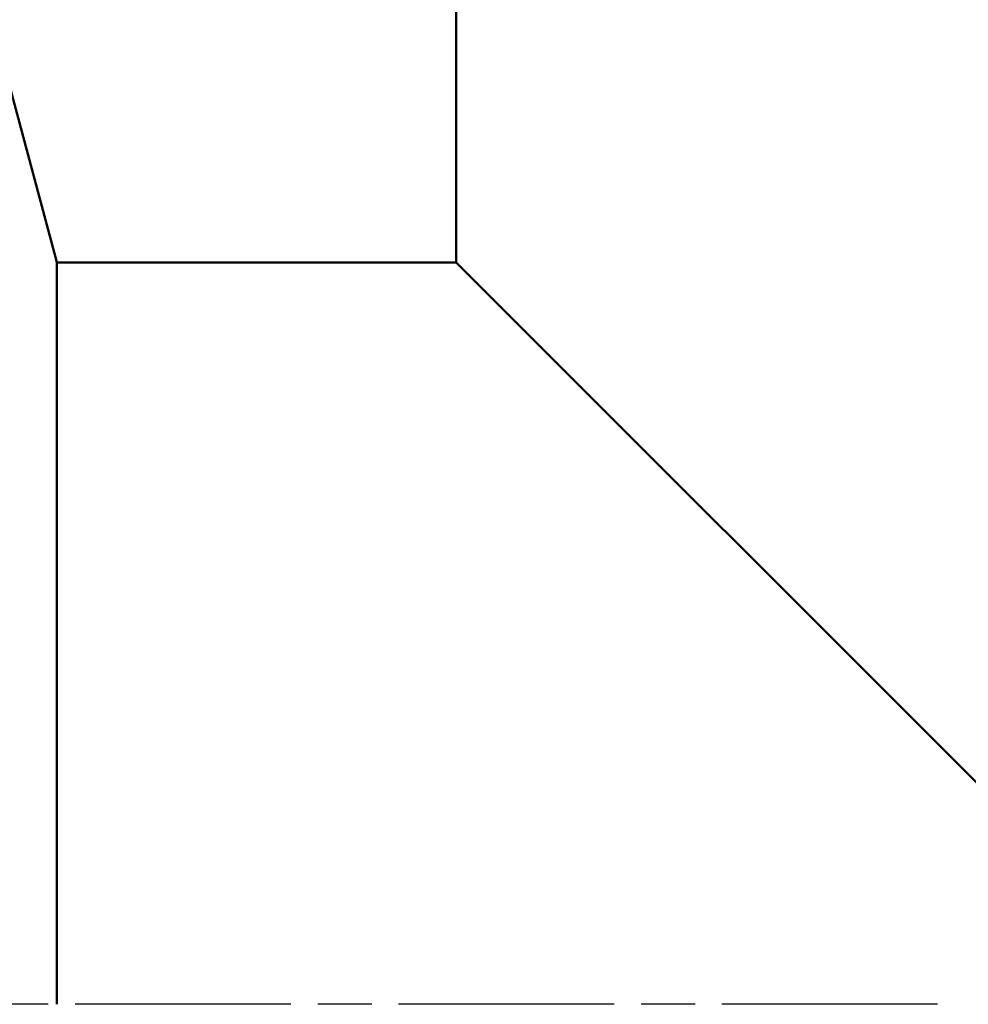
# Model space of a CAD drawing. Header units: millimetres. Extents: x -83 to 440, y -69 to 356.
# Tile 15 of 20: x 48 to 73, y 211 to 237. Entities that reach past the tile are written whole.
import ezdxf

# ---------------------------------------------------------------- set-up
doc = ezdxf.new("R2010")
doc.units = ezdxf.units.MM
doc.linetypes.add('CHAIN', pattern=[0.7087, 0.4724, -0.0591, 0.1181, -0.0591])
for name, color, linetype, lineweight in [('Видимый контур (ГОСТ)', 7, 'Continuous', 50), ('Осевая линия (ГОСТ)', 7, 'Continuous', 25), ('Размер (ГОСТ)', 7, 'Continuous', 25)]:
    doc.layers.add(name, color=color, linetype=linetype, lineweight=lineweight)
doc.styles.add('Обычный текст (ГОСТ)', font='GOST Common Italic.ttf')
doc.dimstyles.new('Обычный (ГОСТ)', dxfattribs={"dimtxt": 3.5, "dimasz": 3.5, "dimexe": 1, "dimexo": 0, "dimgap": 0.5, "dimtad": 1, "dimrnd": 1e-08, "dimtxsty": 'Обычный текст (ГОСТ)', "dimblk": 'Filled-1', "dimcen": 0.09, "dimdle": 15, "dimclrd": 256, "dimclre": 256, "dimclrt": 256, "dimazin": 2, "dimtfac": 0.714286, "dimtdec": 3, "dimtmove": 0, "dimatfit": 3, "dimfxl": 1, "dimtolj": 1, "dimlwd": 25, "dimlwe": 25, "dimarcsym": 0})

# ---------------------------------------------------------------- blocks, each defined once
blk = doc.blocks.new('Filled-1')
at = {"color": 0}
for p, q in [((0, 0), (-1, 0.1429)), ((-1, 0.1429), (-1, -0.1429)), ((-1, 0), (0, 0)), ((-1, -0.1429), (0, 0))]:
    blk.add_line(p, q, dxfattribs=at)
at = {"color": 0, "flags": 128}
blk.add_lwpolyline([(-1, -0.1429), (0, 0), (-1, 0.1429), (-1, -0.1429)], dxfattribs=at)
at = {"color": 0}
blk.add_solid([(-1, -0.1429), (0, 0), (-1, 0.1429), (-1, -0.1429)], dxfattribs=at)
blk = doc.blocks.new('*D8')
at = {"layer": 'Defpoints', "color": 0, "linetype": 'Continuous', "transparency": 16777216}
for p in [(25.349, 269.245), (103.85, 260.41), (25.349, 226.747)]:
    blk.add_point(p, dxfattribs=at)
at = {"layer": 'Размер (ГОСТ)', "linetype": 'Continuous', "lineweight": 25, "transparency": 16777216}
for p, q in [((25.349, 226.747), (25.349, 270.245)), ((103.85, 260.41), (103.85, 270.245)), ((100.35, 269.245), (28.849, 269.245))]:
    blk.add_line(p, q, dxfattribs=at)
at = {"layer": 'Размер (ГОСТ)', "linetype": 'Continuous', "lineweight": 25, "transparency": 16777216, "xscale": 3.5, "yscale": 3.5, "zscale": 3.5, "rotation": 180}
blk.add_blockref('Filled-1', (25.349, 269.245), dxfattribs=at)
at = {"layer": 'Размер (ГОСТ)', "linetype": 'Continuous', "lineweight": 25, "transparency": 16777216, "xscale": 3.5, "yscale": 3.5, "zscale": 3.5}
blk.add_blockref('Filled-1', (103.85, 269.245), dxfattribs=at)
at = {"layer": 'Размер (ГОСТ)', "linetype": 'Continuous', "lineweight": 25, "transparency": 16777216, "insert": (62.769, 273.945), "char_height": 3.5, "attachment_point": 1, "style": 'Обычный текст (ГОСТ)'}
blk.add_mtext('\\A1;78,5', dxfattribs=at)

msp = doc.modelspace()

# ---------------------------------------------------------------- linework, layer by layer
at = {"layer": 'Видимый контур (ГОСТ)'}
for p, q in [((59.3501, 238.9104), (59.3501, 230.9104)), ((48.8491, 230.9114), (47.3754, 236.4114)), ((48.8491, 230.9114), (48.8491, 211.4109)), ((59.3501, 230.9104), (48.8491, 230.9104)), ((78.8491, 211.4114), (59.3501, 230.9104))]:
    msp.add_line(p, q, dxfattribs=at)
at = {"layer": 'Осевая линия (ГОСТ)', "linetype": 'CHAIN', "ltscale": 11.993792}
msp.add_line((72.0028, 211.4114), (40.3491, 211.4114), dxfattribs=at)

# ---------------------------------------------------------------- dimensions: what is measured, and where the dimension line sits
at = {"layer": 'Размер (ГОСТ)', "linetype": 'Continuous', "lineweight": 25}
dim = msp.add_linear_dim(base=(25.3491, 269.2452), p1=(103.8501, 260.4104), p2=(25.3491, 226.7468), angle=180, dimstyle='Обычный (ГОСТ)', override={"dimgap": 0.5, "dimdec": 2, "dimtol": 0, "dimlim": 0, "dimtp": 0, "dimtm": 0, "dimtdec": 3, "dimtofl": 0, "dimatfit": 1}, dxfattribs=at)
dim.commit()
dim.dimension.update_dxf_attribs({"geometry": '*D8', "text_midpoint": (66.8152, 269.2452), "dimtype": 160})

doc.saveas('drawing.dxf')
